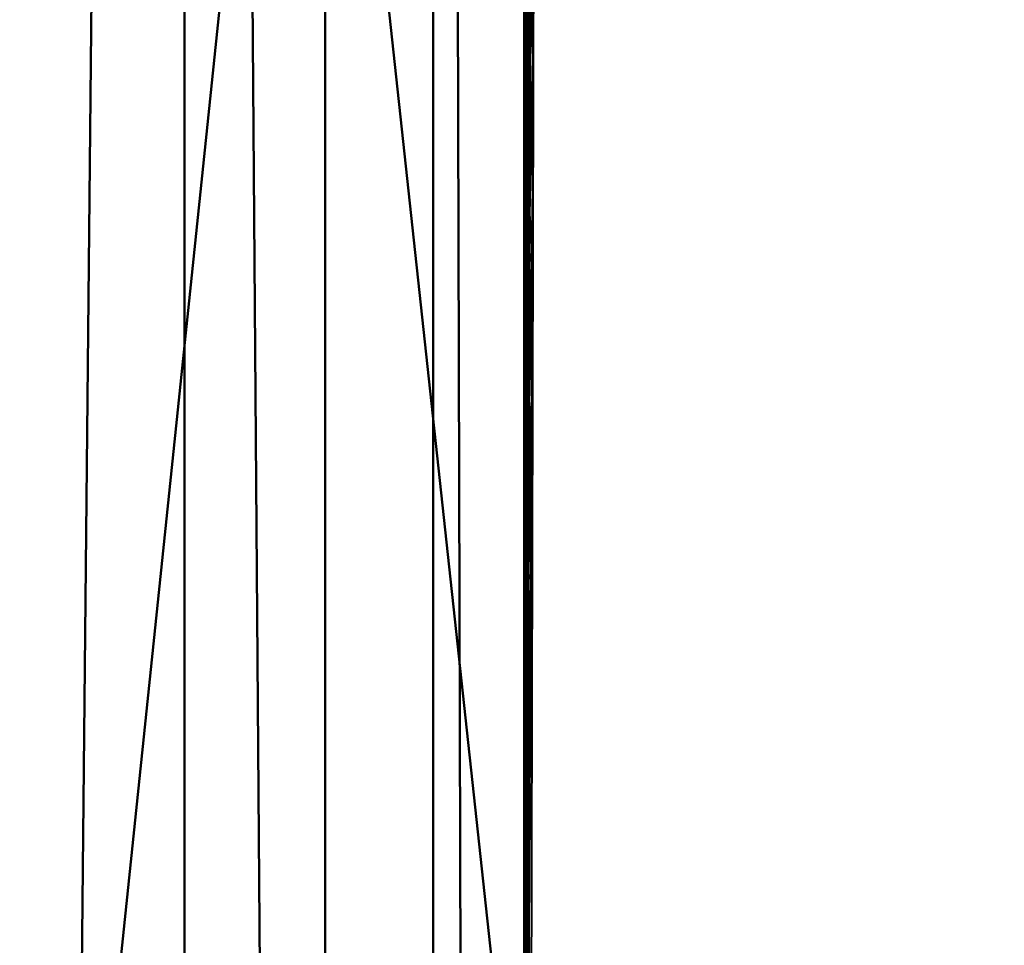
# Model space of a CAD drawing. Header units: millimetres. Extents: x -71 to 26, y -124 to 44.
# Tile 26 of 256: x 19.84 to 22.74, y -32.19 to -29.47. Entities that reach past the tile are written whole.
import ezdxf

# ---------------------------------------------------------------- set-up
doc = ezdxf.new("R2010")
doc.units = ezdxf.units.MM
doc.layers.add('A-GENM', color=13, linetype='Continuous', lineweight=30)

# ---------------------------------------------------------------- blocks, each defined once
blk = doc.blocks.new('FFAS1M_MODEL - FFAS1M_MODEL-3570-View 1')
at = {"layer": 'A-GENM', "lineweight": 40}
mesh = blk.add_polyface(dxfattribs=at)
corners = [(21.329, -100.966, 104.9351), (20.9458, -105.4778, 104.9351), (19.856, -109.5015, 104.9351), (18.1497, -113.0258, 104.9351), (15.9167, -116.0392, 104.9351), (13.2471, -118.5304, 104.9351), (10.2306, -120.4878, 104.9351), (6.9573, -121.9001, 104.9351), (3.5172, -122.7559, 104.9351), (0, -123.0437, 104.9351), (-3.5172, -122.7559, 104.9351), (-6.9573, -121.9001, 104.9351), (-10.2306, -120.4878, 104.9351), (-13.2471, -118.5304, 104.9351), (-15.9167, -116.0392, 104.9351), (-18.1497, -113.0258, 104.9351), (-19.856, -109.5015, 104.9351), (-20.9458, -105.4778, 104.9351), (-21.329, -100.966, 104.9351), (-21.329, -42.873, 104.9351), (-21.329, -2.4281, 104.9351), (-20.6022, 3.0922, 104.9351), (-18.4715, 8.2364, 104.9351), (-15.0819, 12.6538, 104.9351), (-10.6645, 16.0433, 104.9351), (-5.5204, 18.1741, 104.9351), (0, 18.9009, 104.9351), (5.5204, 18.1741, 104.9351), (10.6645, 16.0433, 104.9351), (15.0819, 12.6538, 104.9351), (18.4715, 8.2364, 104.9351), (20.6022, 3.0922, 104.9351), (21.329, -2.4281, 104.9351), (21.329, -42.873, 104.9351)]
mesh.append_faces([[corners[k] for k in face] for face in [(5, 2, 3, 4), (27, 25, 26)]], dxfattribs={"vtx0": -1})
mesh.append_faces([[corners[k] for k in face] for face in [(9, 1, 8)]], dxfattribs={"vtx0": -1, "vtx1": -1})
mesh.append_faces([[corners[k] for k in face] for face in [(17, 10, 11, 16), (30, 22, 23, 29), (28, 24, 25, 27), (29, 23, 24, 28), (17, 0, 1), (22, 30, 31)]], dxfattribs={"vtx0": -1, "vtx2": -1})
mesh.append_faces([[corners[k] for k in face] for face in [(12, 13, 16, 11), (18, 19, 0, 17), (6, 7, 2, 5)]], dxfattribs={"vtx1": -1, "vtx2": -1})
mesh.append_faces([[corners[k] for k in face] for face in [(9, 10, 17, 1)]], dxfattribs={"vtx1": -1, "vtx2": -1, "vtx3": -1})
mesh.append_faces([[corners[k] for k in face] for face in [(20, 21, 32, 33), (21, 22, 31, 32), (19, 20, 33, 0), (7, 8, 1, 2)]], dxfattribs={"vtx1": -1, "vtx3": -1})
mesh.append_faces([[corners[k] for k in face] for face in [(13, 14, 15, 16)]], dxfattribs={"vtx3": -1})
mesh = blk.add_polyface(dxfattribs=at)
corners = [(21.329, -63.2028, 139.9543), (21.329, -71.3983, 139.9543), (21.0487, -73.7299, 139.9543), (20.2516, -75.9007, 139.9543), (19.0034, -77.8804, 139.9543), (17.37, -79.6388, 139.9543), (15.417, -81.1454, 139.9543), (13.2103, -82.3701, 139.9543), (10.8155, -83.2823, 139.9543), (8.2985, -83.8519, 139.9543), (5.7249, -84.0485, 139.9543), (0, -84.0485, 139.9543), (-5.7249, -84.0485, 139.9543), (-8.2985, -83.8519, 139.9543), (-10.8155, -83.2823, 139.9543), (-13.2103, -82.3701, 139.9543), (-15.417, -81.1454, 139.9543), (-17.37, -79.6388, 139.9543), (-19.0034, -77.8804, 139.9543), (-20.2516, -75.9007, 139.9543), (-21.0487, -73.7299, 139.9543), (-21.329, -71.3983, 139.9543), (-21.329, -63.2028, 139.9543), (-21.329, -3.2873, 139.9543), (-20.6022, 2.233, 139.9543), (-18.4715, 7.3772, 139.9543), (-15.0819, 11.7946, 139.9543), (-10.6645, 15.1841, 139.9543), (-5.5204, 17.3149, 139.9543), (0, 18.0417, 139.9543), (5.5204, 17.3149, 139.9543), (10.6645, 15.1841, 139.9543), (15.0819, 11.7946, 139.9543), (18.4715, 7.3772, 139.9543), (20.6022, 2.233, 139.9543), (21.329, -3.2873, 139.9543)]
mesh.append_faces([[corners[k] for k in face] for face in [(21, 19, 20), (30, 28, 29)]], dxfattribs={"vtx0": -1})
mesh.append_faces([[corners[k] for k in face] for face in [(8, 1, 7)]], dxfattribs={"vtx0": -1, "vtx1": -1})
mesh.append_faces([[corners[k] for k in face] for face in [(22, 11, 12, 21), (33, 25, 26, 32), (31, 27, 28, 30), (32, 26, 27, 31), (25, 33, 34)]], dxfattribs={"vtx0": -1, "vtx2": -1})
mesh.append_faces([[corners[k] for k in face] for face in [(21, 17, 18, 19), (21, 12, 13, 14), (21, 14, 15, 16), (1, 5, 6, 7), (1, 3, 4, 5)]], dxfattribs={"vtx0": -1, "vtx3": -1})
mesh.append_faces([[corners[k] for k in face] for face in [(2, 3, 1)]], dxfattribs={"vtx1": -1})
mesh.append_faces([[corners[k] for k in face] for face in [(16, 17, 21), (9, 10, 1, 8)]], dxfattribs={"vtx1": -1, "vtx2": -1})
mesh.append_faces([[corners[k] for k in face] for face in [(22, 23, 0, 11)]], dxfattribs={"vtx1": -1, "vtx2": -1, "vtx3": -1})
mesh.append_faces([[corners[k] for k in face] for face in [(24, 25, 34, 35), (23, 24, 35, 0), (0, 1, 10, 11)]], dxfattribs={"vtx1": -1, "vtx3": -1})
mesh = blk.add_polyface(dxfattribs=at)
corners = [(-21.329, -42.873, 104.9351), (-21.329, -2.4281, 104.9351), (-17.2555, 10.1087, 104.9351), (-6.591, 17.857, 104.9351), (6.591, 17.857, 104.9351), (17.2555, 10.1087, 104.9351), (21.329, -2.4281, 104.9351), (21.329, -42.873, 104.9351)]
mesh.append_faces([[corners[k] for k in face] for face in [(3, 4, 1, 2)]], dxfattribs={"vtx1": -1})
mesh.append_faces([[corners[k] for k in face] for face in [(5, 6, 1, 4)]], dxfattribs={"vtx1": -1, "vtx2": -1})
mesh.append_faces([[corners[k] for k in face] for face in [(6, 7, 0, 1)]], dxfattribs={"vtx3": -1})
mesh = blk.add_polyface(dxfattribs=at)
corners = [(0, -25, 64.5061), (0, -24.9289, 66.5224), (0.0001, -24.8802, 70.0087), (0, -25.7767, 74.665), (0, -28.8068, 79.1942), (0, -34.6837, 82.3281), (0, -42.873, 83.8559), (1.2127, -42.873, 83.8559), (2.4254, -42.873, 83.8559), (3.6381, -42.873, 83.8559), (4.8508, -42.873, 83.8559), (6.0636, -42.873, 83.8559), (7.2763, -42.873, 83.8559), (8.489, -42.873, 83.8559), (9.7017, -42.873, 83.8559), (10.9144, -42.873, 83.8559), (12.1271, -42.873, 83.8559), (13.3398, -42.873, 83.8559), (14.5525, -42.873, 83.8559), (15.7652, -42.873, 83.8559), (16.978, -42.873, 83.856), (18.1907, -42.873, 83.8559), (19.3354, -42.873, 84.0298), (20.3981, -42.873, 84.6837), (21.1053, -42.873, 85.7192), (21.329, -42.873, 86.8559), (21.3626, -26.9548, 84.6788), (21.5344, -14.5053, 82.24), (21.8432, -6.6931, 79.1879), (22.2014, -2.9349, 75.2178), (22.5145, -1.7299, 70.2334), (22.7433, -1.4926, 64.5061), (19.6963, -12.9667, 64.5061), (11.3717, -21.571, 64.5061), (15.3189, -20.4803, 78.3444), (5.7444, -30.5943, 81.0037), (18.8948, -28.16, 81.8086), (11.8202, -30.0097, 81.5762), (15.2826, -31.7038, 82.2221), (7.973, -34.6697, 82.5284), (3.0632, -36.0397, 82.7296), (12.7846, -35.4521, 82.8073), (9.8233, -22.2846, 72.9415), (17.6105, -35.1184, 82.8218), (21.3492, -33.3006, 85.5467), (19.9168, -34.3921, 83.1843), (0, -37.9484, 82.9372), (20.4509, -10.6714, 71.0641), (6.6095, -23.6066, 68.3424), (19.6329, -15.2646, 78.4887), (20.9056, -8.4129, 64.5061), (4.4442, -26.3206, 77.1278), (13.5376, -19.8055, 68.3278), (5.6858, -23.2855, 64.5061), (21.0315, -9.334, 75.6009), (20.6214, -10.8864, 67.5645), (15.534, -17.2688, 64.5061), (17.7371, -15.488, 68.9955), (17.1812, -15.8093, 73.9227), (21.9603, -6.6283, 69.5316), (9.1995, -24.8169, 77.8549), (4.5335, -24.4657, 72.4157), (17.0508, -22.7588, 80.3004), (10.3389, -35.5, 82.7673), (20.6761, -27.0829, 82.7248), (20.1831, -19.6421, 80.6076), (2.222, -31.2377, 80.9866), (13.2145, -20.4308, 75.4706), (21.6724, -7.1051, 72.8951), (14.494, -18.7114, 71.7784), (8.6598, -22.9445, 66.0728), (4.2783, -24.4107, 65.9165), (8.8487, -28.7167, 80.6128), (12.0046, -24.4321, 79.1595), (21.1477, -13.503, 79.8193), (21.0332, -10.812, 77.7775), (19.6926, -12.8901, 76.6785), (19.5428, -12.2188, 74.0896), (17.7322, -17.0193, 77.8168), (16.5217, -17.3389, 76.2879), (3.1585, -24.5421, 67.5901), (4.0487, -24.3353, 69.7775), (18.8056, -14.2763, 66.8018), (16.2333, -17.5245, 66.7546), (13.4528, -19.4199, 64.5061), (12.5675, -20.7286, 66.1691), (10.7463, -21.77, 67.5099), (11.1089, -21.3676, 70.0979), (17.6152, -15.1177, 64.5061), (5.5301, -37.0484, 82.979), (18.5251, -14.0179, 71.5456), (16.6333, -16.5688, 70.89), (15.7216, -17.7831, 69.0076), (22.6289, -1.6113, 67.3698), (21.8245, -4.9527, 64.5061), (22.0155, -6.9137, 66.8232), (7.4683, -24.2783, 75.5156), (10.09, -22.793, 75.4494), (6.7106, -26.1892, 78.0098), (4.6628, -28.37, 79.4225), (2.4135, -28.0963, 78.7268), (0, -25.3284, 72.3369), (2.9201, -25.5258, 74.8776), (7.5382, -23.2447, 70.9239), (14.3562, -25.403, 80.5067), (22.3579, -2.3324, 72.7256), (0, -24.9644, 65.5143)]
mesh.append_faces([[corners[k] for k in face] for face in [(7, 46, 6)]], dxfattribs={"vtx0": -1})
mesh.append_faces([[corners[k] for k in face] for face in [(24, 45, 23), (5, 66, 4), (21, 43, 20), (23, 45, 22), (101, 81, 2), (0, 71, 53)]], dxfattribs={"vtx0": -1, "vtx1": -1})
mesh.append_faces([[corners[k] for k in face] for face in [(36, 38, 43), (96, 102, 51), (97, 42, 96), (83, 57, 82), (75, 76, 49), (103, 48, 81), (5, 40, 66), (59, 95, 55), (48, 70, 71), (105, 59, 68), (19, 43, 38), (74, 49, 65), (36, 64, 65), (38, 37, 41), (72, 60, 98), (33, 70, 85), (43, 22, 45), (86, 87, 52), (40, 46, 7), (37, 72, 63), (48, 71, 80), (63, 15, 41), (38, 36, 62), (67, 34, 79), (40, 89, 35), (63, 41, 37), (12, 39, 89), (96, 60, 97), (45, 44, 64), (74, 75, 49), (18, 38, 41), (44, 45, 24), (100, 66, 99), (47, 57, 90), (34, 104, 62), (36, 45, 64), (104, 38, 62), (43, 45, 36), (96, 98, 60), (47, 55, 57), (47, 68, 59), (79, 77, 58), (57, 55, 82), (59, 55, 47), (55, 32, 82), (67, 69, 42), (69, 91, 92), (78, 49, 76), (77, 68, 47), (72, 35, 39), (60, 72, 73), (102, 96, 61), (80, 81, 48), (65, 62, 36), (78, 62, 49), (13, 63, 39), (65, 49, 62), (64, 27, 65), (74, 65, 27), (40, 35, 66), (99, 35, 98), (67, 60, 73), (69, 67, 58), (54, 29, 68), (58, 90, 91), (69, 52, 87), (71, 70, 53), (85, 86, 52), (71, 1, 80), (63, 72, 39), (37, 104, 73), (37, 73, 72), (67, 73, 34), (75, 28, 54), (28, 75, 74), (76, 75, 54), (77, 76, 54), (78, 79, 34), (68, 77, 54), (90, 77, 47), (76, 77, 79), (62, 78, 34), (79, 78, 76), (67, 79, 58), (2, 81, 80), (103, 81, 61), (88, 83, 82), (92, 83, 52), (85, 52, 83), (84, 85, 83), (86, 85, 70), (70, 48, 86), (48, 103, 87), (48, 87, 86), (69, 87, 42), (35, 89, 39), (89, 40, 9), (91, 90, 57), (77, 90, 58), (92, 91, 57), (58, 91, 69), (83, 92, 57), (69, 92, 52), (94, 95, 93), (55, 95, 50), (93, 95, 59), (96, 42, 103), (98, 96, 51), (60, 67, 97), (67, 42, 97), (99, 98, 51), (72, 98, 35), (100, 99, 51), (66, 35, 99), (100, 51, 102), (66, 100, 4), (81, 101, 61), (101, 102, 61), (100, 102, 3), (96, 103, 61), (87, 103, 42), (73, 104, 34), (38, 104, 37)]], dxfattribs={"vtx0": -1, "vtx1": -1, "vtx2": -1})
mesh.append_faces([[corners[k] for k in face] for face in [(70, 33, 53), (102, 101, 3), (43, 19, 20), (89, 11, 12), (64, 44, 26), (39, 12, 13), (71, 0, 106), (59, 30, 93), (83, 88, 56), (83, 56, 84), (82, 32, 88), (68, 29, 105)]], dxfattribs={"vtx0": -1, "vtx2": -1})
mesh.append_faces([[corners[k] for k in face] for face in [(63, 13, 14, 15), (89, 9, 10, 11)]], dxfattribs={"vtx0": -1, "vtx3": -1})
mesh.append_faces([[corners[k] for k in face] for face in [(3, 4, 100), (17, 18, 41, 16), (5, 46, 40), (50, 32, 55), (21, 22, 43), (18, 19, 38), (8, 9, 40, 7), (15, 16, 41), (94, 50, 95), (28, 29, 54), (84, 33, 85), (26, 27, 64), (105, 30, 59), (27, 28, 74), (1, 2, 80), (106, 1, 71)]], dxfattribs={"vtx1": -1, "vtx2": -1})
mesh.append_faces([[corners[k] for k in face] for face in [(24, 25, 44), (93, 31, 94)]], dxfattribs={"vtx2": -1})
mesh = blk.add_polyface(dxfattribs=at)
corners = [(21.329, -100.966, 106.8182), (21.329, -2.4281, 106.8182), (21.0611, -2.4281, 107.8182), (20.329, -2.4281, 108.5502), (19.329, -2.4281, 108.8182), (19.329, -100.966, 108.8182), (20.3291, -100.966, 108.5502), (21.061, -100.966, 107.8182)]
mesh.append_faces([[corners[k] for k in face] for face in [(3, 6, 7)]], dxfattribs={"vtx0": -1, "vtx2": -1})
mesh.append_faces([[corners[k] for k in face] for face in [(1, 2, 0)]], dxfattribs={"vtx1": -1})
mesh.append_faces([[corners[k] for k in face] for face in [(7, 0, 2), (2, 3, 7), (5, 6, 3)]], dxfattribs={"vtx1": -1, "vtx2": -1})
mesh.append_faces([[corners[k] for k in face] for face in [(3, 4, 5)]], dxfattribs={"vtx2": -1})
mesh = blk.add_polyface(dxfattribs=at)
corners = [(21.329, -100.966, 106.8182), (21.329, -100.966, 104.9351), (21.329, -42.873, 104.9351), (21.329, -2.4281, 104.9351), (21.329, -2.4281, 106.8182)]
mesh.append_faces([[corners[k] for k in face] for face in [(0, 1, 2)]], dxfattribs={"vtx2": -1})
mesh.append_faces([[corners[k] for k in face] for face in [(2, 3, 4, 0)]], dxfattribs={"vtx3": -1})
mesh = blk.add_polyface(dxfattribs=at)
corners = [(19.329, -3.2873, 143), (19.329, -63.2028, 143), (20.7432, -63.2028, 142.4142), (21.329, -63.2028, 141), (21.329, -3.2873, 141), (20.7432, -3.2873, 142.4142)]
mesh.append_faces([[corners[k] for k in face] for face in [(0, 1, 2, 5), (3, 4, 5, 2)]], dxfattribs={"vtx2": -1})
mesh = blk.add_polyface(dxfattribs=at)
corners = [(21.329, -63.2028, 141), (21.329, -63.2028, 139.9543), (21.329, -3.2873, 139.9543), (21.329, -3.2873, 141)]
mesh.append_faces([[corners[k] for k in face] for face in [(0, 1, 2, 3)]])
mesh = blk.add_polyface(dxfattribs=at)
corners = [(21.3359, -29.5126, 94.625), (21.3375, -29.048, 93.8925), (21.3357, -29.8957, 94.1241), (21.3312, -29.4041, 100.3907), (21.3308, -29.2605, 101.0975), (21.3315, -28.695, 100.6099), (21.3315, -29.7705, 99.7266), (21.3323, -29.1314, 99.4027), (21.3348, -29.4087, 96.1523), (21.3344, -29.2485, 96.8713), (21.3358, -28.7978, 96.1334), (21.3352, -29.5127, 95.4913), (21.3371, -28.8834, 94.5965), (21.3426, -29.3412, 88.2418), (21.3397, -29.9088, 89.3287), (21.3417, -29.2653, 89.101), (21.3362, -28.948, 95.4171), (21.3394, -29.4192, 90.8563), (21.3375, -29.9395, 91.7587), (21.3393, -29.172, 91.6605), (21.3392, -28.944, 92.3383), (21.3374, -29.622, 92.6642), (21.3378, -29.2078, 93.1845), (21.3324, -29.4968, 98.8503), (21.3335, -28.7907, 98.4558), (21.3332, -29.1919, 98.2601), (21.3329, -29.58, 98.1815), (21.3296, -29.2036, 102.91), (21.3303, -29.1141, 101.8014), (21.33, -29.602, 101.9809), (21.3293, -29.3928, 103.5446), (21.3294, -28.9048, 103.3068), (21.3332, -29.7706, 97.538), (21.3337, -29.2629, 97.6847), (21.3458, -29.3112, 86.591), (21.3429, -29.8331, 87.1872), (21.3446, -29.2149, 87.3202), (21.3446, -28.8214, 88.0067), (21.3421, -29.7459, 87.8186), (21.329, -29.602, 104.9351), (21.3291, -29.1786, 103.9832), (21.3291, -29.6186, 104.1669), (21.329, -28.9701, 104.9351), (21.3396, -29.7226, 89.8351), (21.341, -29.209, 89.8115), (21.3302, -29.8483, 101.5145), (21.3576, -29.0254, 84.9624), (21.3551, -29.5784, 85.0436), (21.3474, -29.3807, 85.7968), (21.3294, -29.6579, 103.1262)]
mesh.append_faces([[corners[k] for k in face] for face in [(0, 1, 2), (3, 4, 5), (6, 3, 7), (8, 9, 10), (11, 12, 0), (13, 14, 15), (8, 16, 11), (0, 12, 1), (17, 18, 19), (20, 19, 21), (20, 21, 22), (6, 7, 23), (24, 23, 7), (25, 26, 23), (27, 28, 29), (27, 30, 31), (32, 33, 9), (2, 1, 22), (12, 11, 16), (34, 35, 36), (36, 13, 37), (13, 36, 38), (26, 25, 33), (24, 25, 23), (39, 40, 41), (37, 13, 15), (15, 43, 44), (3, 45, 4), (4, 29, 28), (30, 41, 40), (31, 30, 40), (49, 30, 27)]], dxfattribs={"vtx0": -1, "vtx1": -1, "vtx2": -1})
mesh.append_faces([[corners[k] for k in face] for face in [(39, 42, 40), (46, 47, 48)]], dxfattribs={"vtx1": -1, "vtx2": -1})
mesh = blk.add_polyface(dxfattribs=at)
corners = [(21.3379, -29.9967, 91.1082), (21.3394, -29.4192, 90.8563), (21.3383, -30.0217, 90.444), (21.341, -29.209, 89.8115), (21.3396, -29.7226, 89.8351), (21.329, -30.0564, 104.3501), (21.3291, -29.6186, 104.1669), (21.3292, -29.8658, 103.7677), (21.3315, -29.7705, 99.7266), (21.3324, -29.4968, 98.8503), (21.3317, -30.1483, 99.1015), (21.3334, -29.9769, 96.8945), (21.3344, -29.2485, 96.8713), (21.3348, -29.4087, 96.1523), (21.3357, -29.8957, 94.1241), (21.3378, -29.2078, 93.1845), (21.3358, -30.1009, 93.4448), (21.3332, -29.7706, 97.538), (21.3293, -29.3928, 103.5446), (21.3294, -29.6579, 103.1262), (21.334, -30.0235, 96.0071), (21.3374, -29.622, 92.6642), (21.3375, -29.9395, 91.7587), (21.3397, -29.9088, 89.3287), (21.3417, -29.2653, 89.101), (21.3426, -29.3412, 88.2418), (21.3421, -29.7459, 87.8186), (21.3398, -30.2239, 88.5749), (21.3474, -29.3807, 85.7968), (21.3438, -29.9487, 86.5286), (21.3458, -29.3112, 86.591), (21.3393, -29.172, 91.6605), (21.3312, -29.4041, 100.3907), (21.3307, -30.1128, 100.5672), (21.3302, -29.8483, 101.5145), (21.3296, -29.8761, 102.6384), (21.33, -29.602, 101.9809), (21.3329, -29.58, 98.1815), (21.3324, -30.0059, 98.2959), (21.3352, -29.5127, 95.4913), (21.3346, -30.164, 94.9447), (21.3359, -29.5126, 94.625), (21.3429, -29.8331, 87.1872), (21.345, -30.0397, 85.8198), (21.3551, -29.5784, 85.0436), (21.3446, -29.2149, 87.3202), (21.3337, -29.2629, 97.6847), (21.3308, -29.2605, 101.0975), (21.3296, -29.2036, 102.91), (21.329, -29.602, 104.9351)]
mesh.append_faces([[corners[k] for k in face] for face in [(0, 1, 2), (3, 4, 2), (5, 6, 7), (8, 9, 10), (11, 12, 13), (3, 2, 1), (14, 15, 16), (12, 11, 17), (18, 19, 7), (11, 13, 20), (21, 16, 15), (22, 1, 0), (23, 4, 24), (25, 26, 27), (28, 29, 30), (22, 21, 31), (32, 8, 33), (34, 32, 33), (34, 35, 36), (37, 10, 9), (38, 37, 17), (13, 39, 20), (40, 39, 41), (29, 42, 30), (43, 29, 28), (28, 44, 43), (42, 26, 45), (25, 27, 23), (17, 37, 46), (36, 47, 34), (48, 36, 35), (18, 7, 6), (35, 19, 48), (49, 6, 5)]], dxfattribs={"vtx0": -1, "vtx1": -1, "vtx2": -1})
mesh = blk.add_polyface(dxfattribs=at)
corners = [(21.3346, -30.164, 94.9447), (21.334, -30.0235, 96.0071), (21.3352, -29.5127, 95.4913), (21.3317, -30.1483, 99.1015), (21.3309, -30.4072, 99.9529), (21.3315, -29.7705, 99.7266), (21.3302, -29.8483, 101.5145), (21.3301, -30.3682, 101.3969), (21.3298, -30.4963, 101.9816), (21.3357, -29.8957, 94.1241), (21.3345, -30.5429, 94.198), (21.3421, -29.7459, 87.8186), (21.3406, -30.3167, 87.8144), (21.3398, -30.2239, 88.5749), (21.3293, -30.1102, 103.3074), (21.3291, -30.4185, 104.2463), (21.3292, -29.8658, 103.7677), (21.3332, -29.7706, 97.538), (21.3324, -30.3444, 97.7841), (21.3324, -30.0059, 98.2959), (21.3334, -29.9769, 96.8945), (21.3328, -30.66, 96.5462), (21.3359, -29.5126, 94.625), (21.3358, -30.1009, 93.4448), (21.3374, -29.622, 92.6642), (21.336, -30.3008, 92.7002), (21.3375, -29.9395, 91.7587), (21.3438, -29.9487, 86.5286), (21.345, -30.0397, 85.8198), (21.342, -30.5835, 86.4505), (21.3366, -30.447, 91.5477), (21.3379, -29.9967, 91.1082), (21.3383, -30.0217, 90.444), (21.3396, -29.7226, 89.8351), (21.3382, -30.2799, 89.9427), (21.3307, -30.1128, 100.5672), (21.3294, -29.6579, 103.1262), (21.3296, -29.8761, 102.6384), (21.329, -30.0564, 104.3501), (21.329, -30.234, 104.9351), (21.3295, -30.5041, 102.5465), (21.3429, -29.8331, 87.1872), (21.341, -30.501, 87.1608), (21.3551, -29.5784, 85.0436), (21.3526, -30.1313, 85.1249), (21.3329, -29.58, 98.1815), (21.337, -30.4372, 90.947), (21.3397, -29.9088, 89.3287), (21.3384, -30.3988, 89.4383), (21.329, -29.602, 104.9351)]
mesh.append_faces([[corners[k] for k in face] for face in [(49, 38, 39)]], dxfattribs={"vtx0": -1, "vtx1": -1})
mesh.append_faces([[corners[k] for k in face] for face in [(0, 1, 2), (3, 4, 5), (6, 7, 8), (0, 9, 10), (11, 12, 13), (14, 15, 16), (17, 18, 19), (20, 1, 21), (9, 0, 22), (9, 23, 10), (23, 24, 25), (25, 24, 26), (27, 28, 29), (30, 26, 31), (32, 33, 34), (5, 4, 35), (14, 36, 37), (38, 15, 39), (20, 18, 17), (6, 40, 37), (41, 42, 12), (42, 41, 27), (11, 41, 12), (35, 7, 6), (45, 19, 3), (32, 46, 31), (34, 33, 47), (48, 34, 47), (13, 48, 47), (36, 14, 16), (40, 14, 37), (16, 15, 38)]], dxfattribs={"vtx0": -1, "vtx1": -1, "vtx2": -1})
mesh.append_faces([[corners[k] for k in face] for face in [(28, 43, 44)]], dxfattribs={"vtx0": -1, "vtx2": -1})
mesh = blk.add_polyface(dxfattribs=at)
corners = [(21.336, -30.3008, 92.7002), (21.3375, -29.9395, 91.7587), (21.3357, -30.7118, 92.1479), (21.3293, -30.1102, 103.3074), (21.3295, -30.5041, 102.5465), (21.3292, -30.5844, 103.5241), (21.3438, -29.9487, 86.5286), (21.342, -30.5835, 86.4505), (21.341, -30.501, 87.1608), (21.3291, -30.4185, 104.2463), (21.3317, -30.1483, 99.1015), (21.331, -30.7407, 99.3792), (21.3309, -30.4072, 99.9529), (21.3317, -30.8765, 97.988), (21.3316, -30.6041, 98.5767), (21.3324, -30.3444, 97.7841), (21.3324, -30.0059, 98.2959), (21.3328, -30.66, 96.5462), (21.3324, -30.6678, 97.2876), (21.3334, -29.9769, 96.8945), (21.3346, -30.164, 94.9447), (21.3345, -30.5429, 94.198), (21.3336, -30.8044, 95.0237), (21.334, -30.0235, 96.0071), (21.3335, -30.5794, 95.7093), (21.3346, -30.7676, 93.5008), (21.3358, -30.1009, 93.4448), (21.3368, -30.8305, 90.2491), (21.3382, -30.2799, 89.9427), (21.3384, -30.3988, 89.4383), (21.3307, -30.1128, 100.5672), (21.3301, -30.7804, 101.0204), (21.3301, -30.3682, 101.3969), (21.329, -30.234, 104.9351), (21.329, -30.8659, 104.9351), (21.3391, -30.8857, 87.7986), (21.3406, -30.3167, 87.8144), (21.3526, -30.1313, 85.1249), (21.3501, -30.6843, 85.2061), (21.3432, -30.5975, 85.8259), (21.3384, -30.8615, 88.481), (21.3398, -30.2239, 88.5749), (21.3377, -30.7942, 89.2357), (21.3298, -30.4963, 101.9816), (21.3297, -30.8829, 101.9278), (21.345, -30.0397, 85.8198), (21.3379, -29.9967, 91.1082), (21.337, -30.4372, 90.947), (21.3366, -30.447, 91.5477), (21.3383, -30.0217, 90.444), (21.3358, -30.9328, 91.2792), (21.3302, -29.8483, 101.5145)]
mesh.append_faces([[corners[k] for k in face] for face in [(33, 9, 34)]], dxfattribs={"vtx0": -1, "vtx1": -1})
mesh.append_faces([[corners[k] for k in face] for face in [(0, 1, 2), (3, 4, 5), (6, 7, 8), (3, 5, 9), (10, 11, 12), (13, 14, 15), (15, 14, 16), (17, 18, 19), (20, 21, 22), (10, 14, 11), (23, 24, 17), (20, 22, 24), (19, 18, 15), (23, 20, 24), (25, 21, 26), (0, 25, 26), (27, 28, 29), (16, 14, 10), (30, 31, 32), (12, 31, 30), (35, 36, 8), (40, 41, 36), (29, 41, 42), (43, 32, 44), (7, 45, 39), (39, 45, 37), (46, 47, 48), (47, 49, 28), (50, 48, 47), (1, 48, 2), (28, 27, 47), (51, 43, 4)]], dxfattribs={"vtx0": -1, "vtx1": -1, "vtx2": -1})
mesh.append_faces([[corners[k] for k in face] for face in [(37, 38, 39)]], dxfattribs={"vtx1": -1, "vtx2": -1})
mesh = blk.add_polyface(dxfattribs=at)
corners = [(21.3335, -30.5794, 95.7093), (21.3336, -30.8044, 95.0237), (21.3326, -31.2926, 95.6232), (21.3324, -30.3444, 97.7841), (21.3324, -30.6678, 97.2876), (21.3317, -30.8765, 97.988), (21.3343, -31.1762, 92.9466), (21.336, -30.3008, 92.7002), (21.3357, -30.7118, 92.1479), (21.3328, -30.66, 96.5462), (21.332, -31.1511, 97.0449), (21.3315, -31.3191, 97.7682), (21.3324, -31.1543, 96.2971), (21.3345, -30.5429, 94.198), (21.3338, -31.0592, 94.1607), (21.3346, -30.7676, 93.5008), (21.337, -30.4372, 90.947), (21.3368, -30.8305, 90.2491), (21.3358, -30.9328, 91.2792), (21.3395, -31.1296, 87.1042), (21.341, -30.501, 87.1608), (21.342, -30.5835, 86.4505), (21.3316, -30.6041, 98.5767), (21.3309, -31.1741, 99.009), (21.331, -30.7407, 99.3792), (21.3303, -31.1553, 100.4366), (21.3301, -30.7804, 101.0204), (21.3309, -30.4072, 99.9529), (21.3295, -30.5041, 102.5465), (21.3297, -30.8829, 101.9278), (21.3293, -31.1697, 102.9483), (21.3301, -30.3682, 101.3969), (21.3292, -30.5844, 103.5241), (21.3408, -31.1392, 86.2162), (21.3398, -30.2239, 88.5749), (21.3384, -30.8615, 88.481), (21.3377, -30.7942, 89.2357), (21.3501, -30.6843, 85.2061), (21.3432, -30.5975, 85.8259), (21.3391, -30.8857, 87.7986), (21.3406, -30.3167, 87.8144), (21.336, -31.3592, 89.8967), (21.329, -30.8659, 104.9351), (21.3291, -30.4185, 104.2463), (21.329, -30.9192, 104.2253), (21.3291, -31.4011, 103.9441), (21.3366, -30.447, 91.5477), (21.3384, -30.3988, 89.4383), (21.3298, -30.4963, 101.9816)]
mesh.append_faces([[corners[k] for k in face] for face in [(0, 1, 2), (3, 4, 5), (6, 7, 8), (4, 9, 10), (11, 5, 4), (10, 9, 12), (0, 12, 9), (12, 0, 2), (13, 14, 1), (13, 15, 14), (15, 7, 6), (16, 17, 18), (19, 20, 21), (22, 5, 23), (24, 22, 23), (25, 26, 27), (25, 27, 24), (28, 29, 30), (31, 26, 29), (32, 28, 30), (19, 21, 33), (34, 35, 36), (37, 33, 38), (39, 35, 40), (36, 41, 17), (19, 39, 20), (42, 43, 44), (44, 43, 32), (32, 45, 44), (38, 33, 21), (46, 18, 8), (17, 47, 36), (29, 28, 48)]], dxfattribs={"vtx0": -1, "vtx1": -1, "vtx2": -1})
mesh = blk.add_polyface(dxfattribs=at)
corners = [(21.3298, -31.4285, 101.39), (21.3294, -31.6605, 102.4015), (21.3297, -30.8829, 101.9278), (21.3348, -31.6139, 90.9313), (21.3368, -30.8305, 90.2491), (21.336, -31.3592, 89.8967), (21.3343, -31.1762, 92.9466), (21.3334, -31.4435, 93.8184), (21.3346, -30.7676, 93.5008), (21.3293, -31.1697, 102.9483), (21.3326, -31.2926, 95.6232), (21.3336, -30.8044, 95.0237), (21.3329, -31.4628, 94.7634), (21.3291, -31.4011, 103.9441), (21.3292, -30.5844, 103.5241), (21.3301, -30.7804, 101.0204), (21.3303, -31.1553, 100.4366), (21.3324, -31.1543, 96.2971), (21.3318, -31.7273, 96.2743), (21.3338, -31.0592, 94.1607), (21.3358, -30.9328, 91.2792), (21.3313, -31.9088, 96.922), (21.332, -31.1511, 97.0449), (21.3317, -30.8765, 97.988), (21.3311, -31.3436, 98.4406), (21.3309, -31.1741, 99.009), (21.3313, -31.6828, 97.41), (21.3315, -31.3191, 97.7682), (21.3324, -30.6678, 97.2876), (21.3344, -31.3957, 92.2427), (21.3357, -30.7118, 92.1479), (21.3365, -31.4385, 89.1259), (21.3377, -30.7942, 89.2357), (21.334, -31.8357, 91.7646), (21.3369, -31.5282, 88.5267), (21.3384, -30.8615, 88.481), (21.3391, -30.8857, 87.7986), (21.3303, -31.5344, 99.8635), (21.331, -30.7407, 99.3792), (21.329, -30.9192, 104.2253), (21.329, -31.4979, 104.9351), (21.329, -30.8659, 104.9351), (21.3395, -31.1296, 87.1042), (21.3377, -31.4748, 87.8777), (21.3385, -31.7459, 86.7192), (21.3408, -31.1392, 86.2162), (21.3475, -31.2373, 85.2874), (21.3395, -31.7262, 86.0394), (21.3501, -30.6843, 85.2061)]
mesh.append_faces([[corners[k] for k in face] for face in [(46, 45, 48)]], dxfattribs={"vtx0": -1, "vtx1": -1})
mesh.append_faces([[corners[k] for k in face] for face in [(0, 1, 2), (3, 4, 5), (6, 7, 8), (2, 1, 9), (10, 11, 12), (9, 13, 14), (15, 16, 0), (17, 10, 18), (19, 8, 7), (3, 20, 4), (21, 22, 17), (23, 24, 25), (22, 26, 27), (27, 28, 22), (29, 6, 30), (20, 29, 30), (31, 5, 32), (20, 33, 29), (34, 35, 36), (24, 23, 27), (37, 38, 25), (37, 16, 38), (15, 0, 2), (35, 31, 32), (36, 42, 43), (36, 43, 34), (40, 39, 13), (44, 42, 45), (45, 46, 47), (7, 12, 19), (11, 19, 12), (35, 34, 31)]], dxfattribs={"vtx0": -1, "vtx1": -1, "vtx2": -1})
mesh.append_faces([[corners[k] for k in face] for face in [(39, 40, 41)]], dxfattribs={"vtx0": -1, "vtx2": -1})
mesh = blk.add_polyface(dxfattribs=at)
corners = [(21.3303, -31.1553, 100.4366), (21.3303, -31.5344, 99.8635), (21.3299, -31.785, 100.72), (21.3313, -31.9088, 96.922), (21.3324, -31.1543, 96.2971), (21.3318, -31.7273, 96.2743), (21.3332, -32.0765, 92.5942), (21.3332, -31.852, 93.2956), (21.3344, -31.3957, 92.2427), (21.3298, -31.4285, 101.39), (21.3291, -31.8724, 103.4135), (21.329, -31.933, 104.1738), (21.3291, -31.4011, 103.9441), (21.329, -31.4979, 104.9351), (21.3305, -31.7381, 99.1102), (21.3309, -31.1741, 99.009), (21.3343, -31.1762, 92.9466), (21.3334, -31.4435, 93.8184), (21.3358, -30.9328, 91.2792), (21.3348, -31.6139, 90.9313), (21.334, -31.8357, 91.7646), (21.3395, -31.1296, 87.1042), (21.3385, -31.7459, 86.7192), (21.3375, -31.8167, 87.4176), (21.3311, -31.3436, 98.4406), (21.3326, -31.2926, 95.6232), (21.332, -31.8444, 95.6204), (21.3313, -31.6828, 97.41), (21.3308, -31.9742, 98.0613), (21.3315, -31.3191, 97.7682), (21.3329, -31.4628, 94.7634), (21.3323, -31.9656, 94.7424), (21.332, -31.1511, 97.0449), (21.3304, -32.1615, 98.7592), (21.3302, -31.947, 99.795), (21.3295, -32.1065, 101.79), (21.3294, -31.6605, 102.4015), (21.3293, -31.1697, 102.9483), (21.3408, -31.1392, 86.2162), (21.3395, -31.7262, 86.0394), (21.3377, -31.4748, 87.8777), (21.3365, -31.4385, 89.1259), (21.3369, -31.5282, 88.5267), (21.3355, -32.0512, 88.925), (21.3353, -31.9367, 89.4716), (21.336, -31.3592, 89.8967), (21.3475, -31.2373, 85.2874), (21.345, -31.7903, 85.3686), (21.336, -32.1571, 88.0875), (21.3344, -32.0061, 90.64)]
mesh.append_faces([[corners[k] for k in face] for face in [(0, 1, 2), (3, 4, 5), (6, 7, 8), (0, 2, 9), (10, 11, 12), (13, 12, 11), (14, 1, 15), (16, 7, 17), (18, 19, 20), (21, 22, 23), (15, 24, 14), (5, 25, 26), (27, 28, 29), (30, 31, 26), (16, 8, 7), (20, 6, 8), (30, 26, 25), (3, 27, 32), (28, 24, 29), (14, 24, 33), (1, 34, 2), (9, 2, 35), (36, 9, 35), (36, 10, 37), (12, 37, 10), (22, 38, 39), (21, 23, 40), (41, 42, 43), (44, 45, 41), (48, 42, 40), (45, 49, 19), (17, 31, 30), (14, 34, 1)]], dxfattribs={"vtx0": -1, "vtx1": -1, "vtx2": -1})
mesh.append_faces([[corners[k] for k in face] for face in [(46, 47, 39)]], dxfattribs={"vtx1": -1, "vtx2": -1})
mesh = blk.add_polyface(dxfattribs=at)
corners = [(21.3295, -32.1065, 101.79), (21.3299, -31.785, 100.72), (21.3296, -32.3657, 101.1477), (21.3291, -31.8724, 103.4135), (21.3294, -31.6605, 102.4015), (21.3292, -32.4199, 102.8636), (21.333, -32.4002, 92.1215), (21.3332, -32.0765, 92.5942), (21.334, -31.8357, 91.7646), (21.3308, -32.206, 97.5246), (21.3308, -31.9742, 98.0613), (21.3313, -31.6828, 97.41), (21.3298, -32.2519, 100.3163), (21.3302, -31.947, 99.795), (21.3301, -32.2982, 99.5583), (21.3334, -31.4435, 93.8184), (21.3332, -31.852, 93.2956), (21.3322, -32.2225, 94.2641), (21.3313, -31.9088, 96.922), (21.3309, -32.4472, 96.9855), (21.3311, -31.3436, 98.4406), (21.3304, -32.1615, 98.7592), (21.3318, -31.7273, 96.2743), (21.332, -31.8444, 95.6204), (21.3313, -32.3286, 96.146), (21.3323, -31.9656, 94.7424), (21.3334, -32.3735, 91.2964), (21.3348, -31.6139, 90.9313), (21.3355, -32.0512, 88.925), (21.3369, -31.5282, 88.5267), (21.336, -32.1571, 88.0875), (21.3316, -32.3856, 95.2561), (21.3305, -31.7381, 99.1102), (21.329, -31.933, 104.1738), (21.329, -32.7618, 104.9351), (21.329, -32.1299, 104.9351), (21.329, -31.4979, 104.9351), (21.3395, -31.7262, 86.0394), (21.345, -31.7903, 85.3686), (21.3425, -32.3432, 85.4499), (21.3375, -31.8167, 87.4176), (21.3377, -31.4748, 87.8777), (21.3385, -31.7459, 86.7192), (21.3362, -32.6042, 87.082), (21.3353, -31.9367, 89.4716), (21.3365, -31.4385, 89.1259), (21.336, -31.3592, 89.8967), (21.3345, -32.1346, 90.0839), (21.3344, -32.0061, 90.64), (21.3376, -32.2068, 86.6081), (21.329, -32.5764, 103.8994), (21.3341, -32.5617, 89.6422)]
mesh.append_faces([[corners[k] for k in face] for face in [(0, 1, 2), (3, 4, 5), (6, 7, 8), (9, 10, 11), (12, 13, 14), (15, 16, 17), (18, 19, 9), (20, 10, 21), (18, 9, 11), (22, 23, 24), (25, 15, 17), (26, 8, 27), (28, 29, 30), (31, 24, 23), (19, 22, 24), (19, 18, 22), (14, 32, 21), (13, 32, 14), (2, 1, 12), (5, 4, 0), (40, 30, 41), (40, 42, 43), (28, 44, 45), (46, 47, 48), (43, 42, 49), (49, 42, 37), (48, 26, 27), (23, 25, 31), (1, 13, 12), (50, 33, 3), (51, 44, 28), (46, 44, 47)]], dxfattribs={"vtx0": -1, "vtx1": -1, "vtx2": -1})
mesh.append_faces([[corners[k] for k in face] for face in [(37, 38, 39)]], dxfattribs={"vtx0": -1, "vtx2": -1})
mesh.append_faces([[corners[k] for k in face] for face in [(33, 34, 35, 36)]], dxfattribs={"vtx0": -1, "vtx3": -1})
mesh = blk.add_polyface(dxfattribs=at)
corners = [(21.3304, -32.5013, 98.3031), (21.3308, -32.206, 97.5246), (21.3304, -32.7725, 97.7638), (21.3308, -31.9742, 98.0613), (21.33, -32.7802, 98.9959), (21.3304, -32.1615, 98.7592), (21.3332, -32.0765, 92.5942), (21.3321, -32.8725, 92.7894), (21.332, -32.6728, 93.4602), (21.3332, -31.852, 93.2956), (21.3334, -32.3735, 91.2964), (21.333, -32.4002, 92.1215), (21.334, -31.8357, 91.7646), (21.3316, -32.3856, 95.2561), (21.3309, -32.8981, 95.9184), (21.3313, -32.3286, 96.146), (21.3306, -32.8928, 96.7271), (21.3309, -32.4472, 96.9855), (21.3322, -32.2225, 94.2641), (21.3311, -32.974, 95.1815), (21.3335, -32.53, 90.6968), (21.3344, -32.0061, 90.64), (21.3345, -32.1346, 90.0839), (21.3323, -31.9656, 94.7424), (21.3354, -32.6788, 87.7524), (21.336, -32.1571, 88.0875), (21.3375, -31.8167, 87.4176), (21.3301, -32.2982, 99.5583), (21.3293, -32.7298, 101.9547), (21.3295, -32.1065, 101.79), (21.3296, -32.3657, 101.1477), (21.3295, -32.8556, 100.7745), (21.3298, -32.2519, 100.3163), (21.3297, -32.6629, 100.105), (21.3292, -32.4199, 102.8636), (21.329, -31.933, 104.1738), (21.329, -32.5764, 103.8994), (21.329, -32.7618, 104.9351), (21.3291, -31.8724, 103.4135), (21.3345, -32.811, 88.4877), (21.3355, -32.0512, 88.925), (21.3347, -32.5326, 88.8854), (21.3341, -32.5617, 89.6422), (21.3362, -32.6042, 87.082), (21.3376, -32.2068, 86.6081), (21.3368, -32.6455, 86.442), (21.3395, -31.7262, 86.0394), (21.3425, -32.3432, 85.4499), (21.3353, -31.9367, 89.4716)]
mesh.append_faces([[corners[k] for k in face] for face in [(0, 1, 2), (0, 3, 1), (0, 4, 5), (6, 7, 8), (8, 9, 6), (10, 11, 12), (13, 14, 15), (15, 16, 17), (2, 1, 17), (18, 19, 13), (0, 5, 3), (20, 21, 22), (7, 6, 11), (18, 13, 23), (8, 18, 9), (24, 25, 26), (4, 27, 5), (28, 29, 30), (31, 30, 32), (27, 33, 32), (34, 29, 28), (35, 36, 37), (36, 38, 34), (25, 24, 39), (40, 41, 42), (25, 39, 41), (26, 43, 24), (44, 45, 43), (46, 47, 45), (25, 41, 40), (42, 22, 48), (42, 20, 22), (10, 21, 20), (45, 44, 46)]], dxfattribs={"vtx0": -1, "vtx1": -1, "vtx2": -1})

msp = doc.modelspace()

# ---------------------------------------------------------------- block references
at = {"layer": 'A-GENM', "lineweight": 40}
msp.add_blockref('FFAS1M_MODEL - FFAS1M_MODEL-3570-View 1', (0, 0), dxfattribs=at)

doc.saveas('drawing.dxf')
